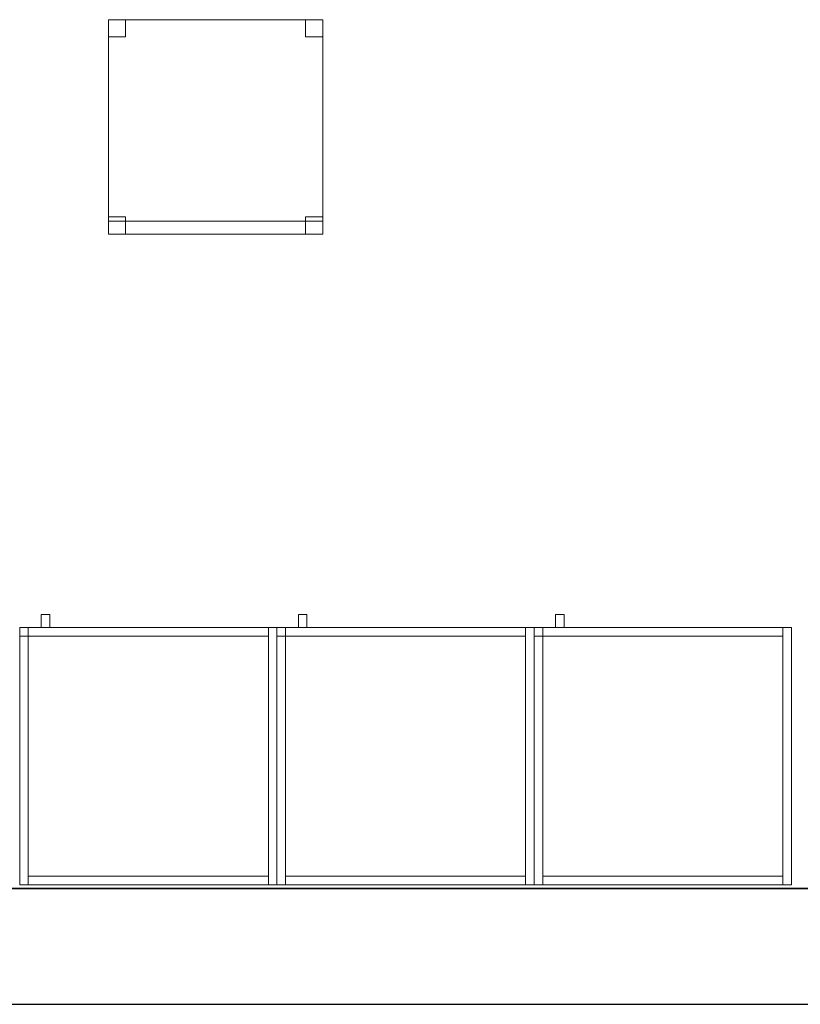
# Model space of a CAD drawing. Header units: metres. Extents: x 397.7 to 427.5, y 12.7 to 28.4.
# Tile 3 of 129: x 403.8 to 405.6, y 12.8 to 15.1. Entities that reach past the tile are written whole.
import ezdxf

# ---------------------------------------------------------------- set-up
doc = ezdxf.new("R2010")
doc.units = ezdxf.units.M
doc.layers.add('01_SUELOS', color=7, linetype='Continuous', lineweight=25, true_color=0x007f00)
for name, color, linetype, lineweight in [('02_MOBILIARIO', 7, 'Continuous', 18), ('A-DETL-____-MBND', 7, 'Continuous', 18), ('A-WALL-____-MCUT', 7, 'Continuous', 25), ('A-WALL-____-OTLN', 7, 'Continuous', 25), ('Mobiliario', 7, 'Continuous', 18)]:
    doc.layers.add(name, color=color, linetype=linetype, lineweight=lineweight)

# ---------------------------------------------------------------- blocks, each defined once
blk = doc.blocks.new('Family - Cadira d_Oficina_P4-153838-07_PCI_P4')
at = {"layer": 'A-DETL-____-MBND', "color": 253, "true_color": 0xaaaaaa}
for p, q in [((0, 0.46), (0, 0.5)), ((0, 0.5), (0.04, 0.5)), ((0.04, 0.5), (0, 0.5)), ((0, 0.5), (0, 0.46)), ((0, 0.5), (0.5, 0.5)), ((0, 0), (0, 0.5)), ((0.5, 0.5), (0, 0.5)), ((0, 0.5), (0, 0)), ((0.04, 0.5), (0.04, 0.46)), ((0.04, 0.46), (0.04, 0.5)), ((0.46, 0.46), (0.46, 0.5)), ((0.46, 0.5), (0.5, 0.5)), ((0.5, 0.5), (0.46, 0.5)), ((0.46, 0.5), (0.46, 0.46)), ((0.5, 0.5), (0.5, 0.46)), ((0.5, 0.46), (0.5, 0.5)), ((0.5, 0.5), (0.5, 0)), ((0.5, 0), (0.5, 0.5)), ((0.04, 0.46), (0, 0.46)), ((0, 0.46), (0.04, 0.46)), ((0.5, 0.46), (0.46, 0.46)), ((0.46, 0.46), (0.5, 0.46)), ((0, 0), (0, 0.04)), ((0, 0.04), (0.04, 0.04)), ((0.04, 0.04), (0, 0.04)), ((0, 0.04), (0, 0)), ((0, 0), (0, 0.03)), ((0, 0.03), (0.5, 0.03)), ((0.5, 0.03), (0, 0.03)), ((0, 0.03), (0, 0)), ((0.04, 0.04), (0.04, 0)), ((0.04, 0), (0.04, 0.04)), ((0.46, 0), (0.46, 0.04)), ((0.46, 0.04), (0.5, 0.04)), ((0.5, 0.04), (0.46, 0.04)), ((0.46, 0.04), (0.46, 0)), ((0.5, 0.04), (0.5, 0)), ((0.5, 0), (0.5, 0.04)), ((0.5, 0.03), (0.5, 0)), ((0.5, 0), (0.5, 0.03)), ((0.5, 0), (0, 0)), ((0.04, 0), (0, 0)), ((0, 0), (0.04, 0)), ((0, 0), (0.5, 0)), ((0.5, 0), (0.46, 0)), ((0, 0), (0.5, 0)), ((0.5, 0), (0, 0)), ((0.46, 0), (0.5, 0))]:
    blk.add_line(p, q, dxfattribs=at)
blk = doc.blocks.new('Family - Armai 60x60x60_P4-153860-07_PCI_P4')
at = {"layer": 'A-DETL-____-MBND', "color": 253, "true_color": 0xaaaaaa}
for p, q in [((0.05, 0.6), (0.05, 0.63)), ((0.05, 0.63), (0.07, 0.63)), ((0.05, 0.6), (0.05, 0.63)), ((0.07, 0.63), (0.05, 0.63)), ((0.07, 0.63), (0.07, 0.6)), ((0.07, 0.6), (0.07, 0.63)), ((0, 0.6), (0.6, 0.6)), ((0.6, 0.6), (0, 0.6)), ((0, 0), (0, 0.6)), ((0, 0.6), (0, 0)), ((0, 0.6), (0.02, 0.6)), ((0.02, 0.6), (0, 0.6)), ((0, 0), (0, 0.6)), ((0, 0.6), (0, 0)), ((0, 0.58), (0, 0.6)), ((0, 0.6), (0, 0.58)), ((0, 0.6), (0.02, 0.6)), ((0.02, 0.6), (0, 0.6)), ((0, 0.6), (0.6, 0.6)), ((0.6, 0.6), (0, 0.6)), ((0, 0), (0, 0.6)), ((0, 0.6), (0, 0)), ((0.02, 0.58), (0.02, 0.6)), ((0.02, 0.6), (0.58, 0.6)), ((0.02, 0.58), (0.02, 0.6)), ((0.58, 0.6), (0.02, 0.6)), ((0.02, 0.6), (0.02, 0)), ((0.02, 0), (0.02, 0.6)), ((0.02, 0.6), (0.02, 0.58)), ((0.02, 0.6), (0.02, 0.58)), ((0.07, 0.6), (0.05, 0.6)), ((0.05, 0.6), (0.07, 0.6)), ((0.58, 0.6), (0.6, 0.6)), ((0.6, 0.6), (0.58, 0.6)), ((0.58, 0), (0.58, 0.6)), ((0.58, 0.6), (0.58, 0)), ((0.58, 0.6), (0.58, 0.58)), ((0.58, 0.58), (0.58, 0.6)), ((0.6, 0.6), (0.6, 0)), ((0.6, 0), (0.6, 0.6)), ((0.6, 0.6), (0.6, 0)), ((0.6, 0), (0.6, 0.6)), ((0.6, 0.6), (0.6, 0)), ((0.6, 0), (0.6, 0.6)), ((0.02, 0.58), (0, 0.58)), ((0, 0.58), (0.02, 0.58)), ((0.58, 0.58), (0.02, 0.58)), ((0.02, 0.58), (0.58, 0.58)), ((0.6, 0), (0, 0)), ((0, 0), (0.6, 0)), ((0.02, 0), (0, 0)), ((0.02, 0), (0, 0)), ((0.6, 0), (0, 0)), ((0, 0), (0.6, 0)), ((0.02, 0), (0.02, 0.02)), ((0.02, 0.02), (0.58, 0.02)), ((0.02, 0), (0.02, 0.02)), ((0.58, 0.02), (0.02, 0.02)), ((0.58, 0), (0.02, 0)), ((0.02, 0), (0.58, 0)), ((0.58, 0.02), (0.58, 0)), ((0.58, 0), (0.58, 0.02)), ((0.6, 0), (0.58, 0)), ((0.6, 0), (0.58, 0))]:
    blk.add_line(p, q, dxfattribs=at)
blk = doc.blocks.new('Family - Armai 60x60x60_P4-153882-07_PCI_P4')
at = {"layer": '02_MOBILIARIO', "color": 253, "true_color": 0xaaaaaa}
for p, q in [((0, 0.6), (0.6, 0.6)), ((0.6, 0.6), (0, 0.6)), ((0, 0), (0, 0.6)), ((0, 0.6), (0, 0)), ((0.02, 0.6), (0, 0.6)), ((0, 0), (0, 0.6)), ((0, 0.6), (0, 0.58)), ((0, 0.6), (0.02, 0.6)), ((0.02, 0.6), (0.02, 0)), ((0.02, 0.6), (0.02, 0.58)), ((0.02, 0.58), (0.02, 0.6)), ((0.02, 0.6), (0.58, 0.6)), ((0.58, 0.58), (0.58, 0.6)), ((0.6, 0.6), (0.58, 0.6)), ((0.58, 0), (0.58, 0.6)), ((0.6, 0.6), (0.6, 0)), ((0.6, 0), (0.6, 0.6)), ((0.6, 0.6), (0.6, 0)), ((0.02, 0.58), (0, 0.58)), ((0.58, 0.58), (0.02, 0.58)), ((0.6, 0), (0, 0)), ((0, 0), (0.6, 0)), ((0.02, 0), (0, 0)), ((0.02, 0), (0.02, 0.02)), ((0.02, 0.02), (0.58, 0.02)), ((0.58, 0), (0.02, 0)), ((0.58, 0), (0.58, 0.02)), ((0.6, 0), (0.58, 0))]:
    blk.add_line(p, q, dxfattribs=at)
at = {"layer": 'Mobiliario', "color": 253, "true_color": 0xaaaaaa}
for p, q in [((0.02, 0.6), (0, 0.6)), ((0, 0.6), (0, 0)), ((0, 0.6), (0, 0.58)), ((0.02, 0.6), (0, 0.6)), ((0.02, 0), (0.02, 0.6)), ((0.02, 0.58), (0.02, 0.6)), ((0.58, 0.6), (0.02, 0.6)), ((0.02, 0.6), (0.02, 0.58)), ((0.58, 0.58), (0.58, 0.6)), ((0.6, 0.6), (0.58, 0.6)), ((0.58, 0.6), (0.58, 0)), ((0.6, 0), (0.6, 0.6)), ((0, 0.58), (0.02, 0.58)), ((0.02, 0.58), (0.58, 0.58)), ((0, 0), (0.02, 0)), ((0.58, 0.02), (0.02, 0.02)), ((0.02, 0.02), (0.02, 0)), ((0.02, 0), (0.58, 0)), ((0.58, 0), (0.58, 0.02)), ((0.58, 0), (0.6, 0))]:
    blk.add_line(p, q, dxfattribs=at)
blk = doc.blocks.new('Family - Armai 60x60x60_P4-154049-07_PCI_P4')
at = {"layer": '02_MOBILIARIO', "color": 253, "true_color": 0xaaaaaa}
for p, q in [((0, 0.6), (0, 0.58)), ((0, 0.6), (0.02, 0.6)), ((0.02, 0.6), (0, 0.6)), ((0, 0), (0, 0.6)), ((0, 0.6), (0.6, 0.6)), ((0.6, 0.6), (0, 0.6)), ((0, 0), (0, 0.6)), ((0, 0.6), (0, 0)), ((0.02, 0.58), (0.02, 0.6)), ((0.02, 0.6), (0.58, 0.6)), ((0.02, 0.6), (0.02, 0.58)), ((0.02, 0.6), (0.02, 0)), ((0.6, 0.6), (0.58, 0.6)), ((0.58, 0), (0.58, 0.6)), ((0.58, 0.58), (0.58, 0.6)), ((0.6, 0.6), (0.6, 0)), ((0.6, 0.6), (0.6, 0)), ((0.6, 0), (0.6, 0.6)), ((0.02, 0.58), (0, 0.58)), ((0.58, 0.58), (0.02, 0.58)), ((0.02, 0), (0, 0)), ((0.6, 0), (0, 0)), ((0, 0), (0.6, 0)), ((0.02, 0), (0.02, 0.02)), ((0.02, 0.02), (0.58, 0.02)), ((0.58, 0), (0.02, 0)), ((0.58, 0), (0.58, 0.02)), ((0.6, 0), (0.58, 0))]:
    blk.add_line(p, q, dxfattribs=at)
at = {"layer": 'Mobiliario', "color": 253, "true_color": 0xaaaaaa}
for p, q in [((0, 0.6), (0, 0.58)), ((0.02, 0.6), (0, 0.6)), ((0.02, 0.6), (0, 0.6)), ((0, 0.6), (0, 0)), ((0.58, 0.6), (0.02, 0.6)), ((0.02, 0.6), (0.02, 0.58)), ((0.02, 0.58), (0.02, 0.6)), ((0.02, 0), (0.02, 0.6)), ((0.6, 0.6), (0.58, 0.6)), ((0.58, 0.6), (0.58, 0)), ((0.58, 0.58), (0.58, 0.6)), ((0.6, 0), (0.6, 0.6)), ((0, 0.58), (0.02, 0.58)), ((0.02, 0.58), (0.58, 0.58)), ((0, 0), (0.02, 0)), ((0.58, 0.02), (0.02, 0.02)), ((0.02, 0.02), (0.02, 0)), ((0.02, 0), (0.58, 0)), ((0.58, 0), (0.58, 0.02)), ((0.58, 0), (0.6, 0))]:
    blk.add_line(p, q, dxfattribs=at)
blk = doc.blocks.new('Family - Armai 60x60x60_P4-154076-07_PCI_P4')
at = {"layer": 'A-DETL-____-MBND', "color": 253, "true_color": 0xaaaaaa}
for p, q in [((0.05, 0.6), (0.05, 0.63)), ((0.05, 0.63), (0.07, 0.63)), ((0.05, 0.6), (0.05, 0.63)), ((0.07, 0.63), (0.05, 0.63)), ((0.07, 0.63), (0.07, 0.6)), ((0.07, 0.6), (0.07, 0.63)), ((0, 0.6), (0.02, 0.6)), ((0.02, 0.6), (0, 0.6)), ((0, 0), (0, 0.6)), ((0, 0.6), (0, 0)), ((0, 0.58), (0, 0.6)), ((0, 0.6), (0, 0.58)), ((0, 0.6), (0.02, 0.6)), ((0.02, 0.6), (0, 0.6)), ((0, 0.6), (0.6, 0.6)), ((0.6, 0.6), (0, 0.6)), ((0, 0), (0, 0.6)), ((0, 0.6), (0, 0)), ((0, 0.6), (0.6, 0.6)), ((0.6, 0.6), (0, 0.6)), ((0, 0), (0, 0.6)), ((0, 0.6), (0, 0)), ((0.02, 0.6), (0.02, 0)), ((0.02, 0), (0.02, 0.6)), ((0.02, 0.6), (0.02, 0.58)), ((0.02, 0.6), (0.02, 0.58)), ((0.02, 0.58), (0.02, 0.6)), ((0.02, 0.6), (0.58, 0.6)), ((0.02, 0.58), (0.02, 0.6)), ((0.58, 0.6), (0.02, 0.6)), ((0.07, 0.6), (0.05, 0.6)), ((0.05, 0.6), (0.07, 0.6)), ((0.58, 0.6), (0.58, 0.58)), ((0.58, 0.58), (0.58, 0.6)), ((0.58, 0.6), (0.6, 0.6)), ((0.6, 0.6), (0.58, 0.6)), ((0.58, 0), (0.58, 0.6)), ((0.58, 0.6), (0.58, 0)), ((0.6, 0.6), (0.6, 0)), ((0.6, 0), (0.6, 0.6)), ((0.6, 0.6), (0.6, 0)), ((0.6, 0), (0.6, 0.6)), ((0.6, 0.6), (0.6, 0)), ((0.6, 0), (0.6, 0.6)), ((0.02, 0.58), (0, 0.58)), ((0, 0.58), (0.02, 0.58)), ((0.58, 0.58), (0.02, 0.58)), ((0.02, 0.58), (0.58, 0.58)), ((0.02, 0), (0, 0)), ((0.02, 0), (0, 0)), ((0.6, 0), (0, 0)), ((0, 0), (0.6, 0)), ((0.6, 0), (0, 0)), ((0, 0), (0.6, 0)), ((0.02, 0), (0.02, 0.02)), ((0.02, 0.02), (0.58, 0.02)), ((0.02, 0), (0.02, 0.02)), ((0.58, 0.02), (0.02, 0.02)), ((0.58, 0), (0.02, 0)), ((0.02, 0), (0.58, 0)), ((0.58, 0.02), (0.58, 0)), ((0.58, 0), (0.58, 0.02)), ((0.6, 0), (0.58, 0)), ((0.6, 0), (0.58, 0))]:
    blk.add_line(p, q, dxfattribs=at)
blk = doc.blocks.new('Family - Armai 60x60x60_P4-154172-07_PCI_P4')
at = {"layer": 'A-DETL-____-MBND', "color": 253, "true_color": 0xaaaaaa}
for p, q in [((0.05, 0.6), (0.05, 0.63)), ((0.05, 0.63), (0.07, 0.63)), ((0.05, 0.6), (0.05, 0.63)), ((0.07, 0.63), (0.05, 0.63)), ((0.07, 0.63), (0.07, 0.6)), ((0.07, 0.6), (0.07, 0.63)), ((0, 0.58), (0, 0.6)), ((0, 0.6), (0, 0.58)), ((0, 0.6), (0.02, 0.6)), ((0.02, 0.6), (0, 0.6)), ((0, 0.6), (0.6, 0.6)), ((0.6, 0.6), (0, 0.6)), ((0, 0), (0, 0.6)), ((0, 0.6), (0, 0)), ((0, 0.6), (0.02, 0.6)), ((0.02, 0.6), (0, 0.6)), ((0, 0), (0, 0.6)), ((0, 0.6), (0, 0)), ((0, 0.6), (0.6, 0.6)), ((0.6, 0.6), (0, 0.6)), ((0, 0), (0, 0.6)), ((0, 0.6), (0, 0)), ((0.02, 0.58), (0.02, 0.6)), ((0.02, 0.6), (0.58, 0.6)), ((0.02, 0.58), (0.02, 0.6)), ((0.58, 0.6), (0.02, 0.6)), ((0.02, 0.6), (0.02, 0.58)), ((0.02, 0.6), (0.02, 0.58)), ((0.02, 0.6), (0.02, 0)), ((0.02, 0), (0.02, 0.6)), ((0.07, 0.6), (0.05, 0.6)), ((0.05, 0.6), (0.07, 0.6)), ((0.58, 0.6), (0.58, 0.58)), ((0.58, 0.58), (0.58, 0.6)), ((0.58, 0.6), (0.6, 0.6)), ((0.6, 0.6), (0.58, 0.6)), ((0.58, 0), (0.58, 0.6)), ((0.58, 0.6), (0.58, 0)), ((0.6, 0.6), (0.6, 0)), ((0.6, 0), (0.6, 0.6)), ((0.6, 0.6), (0.6, 0)), ((0.6, 0), (0.6, 0.6)), ((0.6, 0.6), (0.6, 0)), ((0.6, 0), (0.6, 0.6)), ((0.02, 0.58), (0, 0.58)), ((0, 0.58), (0.02, 0.58)), ((0.58, 0.58), (0.02, 0.58)), ((0.02, 0.58), (0.58, 0.58)), ((0.6, 0), (0, 0)), ((0, 0), (0.6, 0)), ((0.02, 0), (0, 0)), ((0.02, 0), (0, 0)), ((0.6, 0), (0, 0)), ((0, 0), (0.6, 0)), ((0.02, 0), (0.02, 0.02)), ((0.02, 0.02), (0.58, 0.02)), ((0.02, 0), (0.02, 0.02)), ((0.58, 0.02), (0.02, 0.02)), ((0.58, 0), (0.02, 0)), ((0.02, 0), (0.58, 0)), ((0.58, 0.02), (0.58, 0)), ((0.58, 0), (0.58, 0.02)), ((0.6, 0), (0.58, 0)), ((0.6, 0), (0.58, 0))]:
    blk.add_line(p, q, dxfattribs=at)
blk = doc.blocks.new('Family - Mur P4-154190-07_PCI_P4')
at = {"layer": 'A-WALL-____-MCUT', "color": 253, "true_color": 0xaaaaaa}
for p, q in [((25.4717, 0.27), (0.0535, 0.27)), ((0, 0), (25.4157, 0))]:
    blk.add_line(p, q, dxfattribs=at)
at = {"layer": 'A-WALL-____-OTLN', "color": 253, "true_color": 0xaaaaaa}
for p, q in [((25.4717, 0.27), (0.0535, 0.27)), ((0, 0), (25.4157, 0))]:
    blk.add_line(p, q, dxfattribs=at)
at = {"layer": 'A-WALL-____-OTLN', "color": 253, "lineweight": 18, "true_color": 0xaaaaaa}
blk.add_line((0, 0), (25.4157, 0), dxfattribs=at)
blk = doc.blocks.new('Family - Armai 60x60x60_P4-154202-07_PCI_P4')
at = {"layer": '02_MOBILIARIO', "color": 253, "true_color": 0xaaaaaa}
for p, q in [((0.02, 0.6), (0, 0.6)), ((0, 0), (0, 0.6)), ((0, 0.6), (0.6, 0.6)), ((0.6, 0.6), (0, 0.6)), ((0, 0), (0, 0.6)), ((0, 0.6), (0, 0)), ((0, 0.6), (0, 0.58)), ((0, 0.6), (0.02, 0.6)), ((0.02, 0.6), (0.02, 0)), ((0.02, 0.6), (0.02, 0.58)), ((0.02, 0.58), (0.02, 0.6)), ((0.02, 0.6), (0.58, 0.6)), ((0.58, 0.58), (0.58, 0.6)), ((0.6, 0.6), (0.58, 0.6)), ((0.58, 0), (0.58, 0.6)), ((0.6, 0.6), (0.6, 0)), ((0.6, 0), (0.6, 0.6)), ((0.6, 0.6), (0.6, 0)), ((0.02, 0.58), (0, 0.58)), ((0.58, 0.58), (0.02, 0.58)), ((0.02, 0), (0, 0)), ((0.6, 0), (0, 0)), ((0, 0), (0.6, 0)), ((0.02, 0), (0.02, 0.02)), ((0.02, 0.02), (0.58, 0.02)), ((0.58, 0), (0.02, 0)), ((0.58, 0), (0.58, 0.02)), ((0.6, 0), (0.58, 0))]:
    blk.add_line(p, q, dxfattribs=at)
at = {"layer": 'Mobiliario', "color": 253, "true_color": 0xaaaaaa}
for p, q in [((0.02, 0.6), (0, 0.6)), ((0, 0.6), (0, 0)), ((0, 0.6), (0, 0.58)), ((0.02, 0.6), (0, 0.6)), ((0.02, 0), (0.02, 0.6)), ((0.02, 0.58), (0.02, 0.6)), ((0.58, 0.6), (0.02, 0.6)), ((0.02, 0.6), (0.02, 0.58)), ((0.58, 0.58), (0.58, 0.6)), ((0.6, 0.6), (0.58, 0.6)), ((0.58, 0.6), (0.58, 0)), ((0.6, 0), (0.6, 0.6)), ((0, 0.58), (0.02, 0.58)), ((0.02, 0.58), (0.58, 0.58)), ((0, 0), (0.02, 0)), ((0.58, 0.02), (0.02, 0.02)), ((0.02, 0.02), (0.02, 0)), ((0.02, 0), (0.58, 0)), ((0.58, 0), (0.58, 0.02)), ((0.58, 0), (0.6, 0))]:
    blk.add_line(p, q, dxfattribs=at)
blk = doc.blocks.new('Family - Armai 60x60x60_P4-154280-07_PCI_P4')
at = {"layer": 'A-DETL-____-MBND', "color": 253, "true_color": 0xaaaaaa}
for p, q in [((0.05, 0.6), (0.05, 0.63)), ((0.05, 0.63), (0.07, 0.63)), ((0.05, 0.6), (0.05, 0.63)), ((0.07, 0.63), (0.05, 0.63)), ((0.07, 0.63), (0.07, 0.6)), ((0.07, 0.6), (0.07, 0.63)), ((0, 0.6), (0.6, 0.6)), ((0.6, 0.6), (0, 0.6)), ((0, 0), (0, 0.6)), ((0, 0.6), (0, 0)), ((0, 0.6), (0.02, 0.6)), ((0.02, 0.6), (0, 0.6)), ((0, 0), (0, 0.6)), ((0, 0.6), (0, 0)), ((0, 0.58), (0, 0.6)), ((0, 0.6), (0, 0.58)), ((0, 0.6), (0.02, 0.6)), ((0.02, 0.6), (0, 0.6)), ((0, 0.6), (0.6, 0.6)), ((0.6, 0.6), (0, 0.6)), ((0, 0), (0, 0.6)), ((0, 0.6), (0, 0)), ((0.02, 0.6), (0.02, 0)), ((0.02, 0), (0.02, 0.6)), ((0.02, 0.6), (0.02, 0.58)), ((0.02, 0.6), (0.02, 0.58)), ((0.02, 0.58), (0.02, 0.6)), ((0.02, 0.6), (0.58, 0.6)), ((0.02, 0.58), (0.02, 0.6)), ((0.58, 0.6), (0.02, 0.6)), ((0.07, 0.6), (0.05, 0.6)), ((0.05, 0.6), (0.07, 0.6)), ((0.58, 0.6), (0.6, 0.6)), ((0.6, 0.6), (0.58, 0.6)), ((0.58, 0), (0.58, 0.6)), ((0.58, 0.6), (0.58, 0)), ((0.58, 0.6), (0.58, 0.58)), ((0.58, 0.58), (0.58, 0.6)), ((0.6, 0.6), (0.6, 0)), ((0.6, 0), (0.6, 0.6)), ((0.6, 0.6), (0.6, 0)), ((0.6, 0), (0.6, 0.6)), ((0.6, 0.6), (0.6, 0)), ((0.6, 0), (0.6, 0.6)), ((0.02, 0.58), (0, 0.58)), ((0, 0.58), (0.02, 0.58)), ((0.58, 0.58), (0.02, 0.58)), ((0.02, 0.58), (0.58, 0.58)), ((0.6, 0), (0, 0)), ((0, 0), (0.6, 0)), ((0.02, 0), (0, 0)), ((0.02, 0), (0, 0)), ((0.6, 0), (0, 0)), ((0, 0), (0.6, 0)), ((0.02, 0), (0.02, 0.02)), ((0.02, 0.02), (0.58, 0.02)), ((0.02, 0), (0.02, 0.02)), ((0.58, 0.02), (0.02, 0.02)), ((0.58, 0), (0.02, 0)), ((0.02, 0), (0.58, 0)), ((0.58, 0.02), (0.58, 0)), ((0.58, 0), (0.58, 0.02)), ((0.6, 0), (0.58, 0)), ((0.6, 0), (0.58, 0))]:
    blk.add_line(p, q, dxfattribs=at)
blk = doc.blocks.new('Family - Armai 60x60x60_P4-154371-07_PCI_P4')
at = {"layer": 'A-DETL-____-MBND', "color": 253, "true_color": 0xaaaaaa}
for p, q in [((0.05, 0.6), (0.05, 0.63)), ((0.05, 0.63), (0.07, 0.63)), ((0.05, 0.6), (0.05, 0.63)), ((0.07, 0.63), (0.05, 0.63)), ((0.07, 0.63), (0.07, 0.6)), ((0.07, 0.6), (0.07, 0.63)), ((0, 0.6), (0.6, 0.6)), ((0.6, 0.6), (0, 0.6)), ((0, 0), (0, 0.6)), ((0, 0.6), (0, 0)), ((0, 0.58), (0, 0.6)), ((0, 0.6), (0, 0.58)), ((0, 0.6), (0.02, 0.6)), ((0.02, 0.6), (0, 0.6)), ((0, 0.6), (0.02, 0.6)), ((0.02, 0.6), (0, 0.6)), ((0, 0), (0, 0.6)), ((0, 0.6), (0, 0)), ((0, 0.6), (0.6, 0.6)), ((0.6, 0.6), (0, 0.6)), ((0, 0), (0, 0.6)), ((0, 0.6), (0, 0)), ((0.02, 0.58), (0.02, 0.6)), ((0.02, 0.6), (0.58, 0.6)), ((0.02, 0.58), (0.02, 0.6)), ((0.58, 0.6), (0.02, 0.6)), ((0.02, 0.6), (0.02, 0.58)), ((0.02, 0.6), (0.02, 0.58)), ((0.02, 0.6), (0.02, 0)), ((0.02, 0), (0.02, 0.6)), ((0.07, 0.6), (0.05, 0.6)), ((0.05, 0.6), (0.07, 0.6)), ((0.58, 0.6), (0.58, 0.58)), ((0.58, 0.58), (0.58, 0.6)), ((0.58, 0.6), (0.6, 0.6)), ((0.6, 0.6), (0.58, 0.6)), ((0.58, 0), (0.58, 0.6)), ((0.58, 0.6), (0.58, 0)), ((0.6, 0.6), (0.6, 0)), ((0.6, 0), (0.6, 0.6)), ((0.6, 0.6), (0.6, 0)), ((0.6, 0), (0.6, 0.6)), ((0.6, 0.6), (0.6, 0)), ((0.6, 0), (0.6, 0.6)), ((0.02, 0.58), (0, 0.58)), ((0, 0.58), (0.02, 0.58)), ((0.58, 0.58), (0.02, 0.58)), ((0.02, 0.58), (0.58, 0.58)), ((0.6, 0), (0, 0)), ((0, 0), (0.6, 0)), ((0.02, 0), (0, 0)), ((0.02, 0), (0, 0)), ((0.6, 0), (0, 0)), ((0, 0), (0.6, 0)), ((0.02, 0), (0.02, 0.02)), ((0.02, 0.02), (0.58, 0.02)), ((0.02, 0), (0.02, 0.02)), ((0.58, 0.02), (0.02, 0.02)), ((0.58, 0), (0.02, 0)), ((0.02, 0), (0.58, 0)), ((0.58, 0.02), (0.58, 0)), ((0.58, 0), (0.58, 0.02)), ((0.6, 0), (0.58, 0)), ((0.6, 0), (0.58, 0))]:
    blk.add_line(p, q, dxfattribs=at)
blk = doc.blocks.new('Family - Armai 60x60x60_P4-154478-07_PCI_P4')
at = {"layer": 'A-DETL-____-MBND', "color": 253, "true_color": 0xaaaaaa}
for p, q in [((0.05, 0.6), (0.05, 0.63)), ((0.05, 0.63), (0.07, 0.63)), ((0.05, 0.6), (0.05, 0.63)), ((0.07, 0.63), (0.05, 0.63)), ((0.07, 0.63), (0.07, 0.6)), ((0.07, 0.6), (0.07, 0.63)), ((0, 0.6), (0.02, 0.6)), ((0.02, 0.6), (0, 0.6)), ((0, 0), (0, 0.6)), ((0, 0.6), (0, 0)), ((0, 0.58), (0, 0.6)), ((0, 0.6), (0, 0.58)), ((0, 0.6), (0.02, 0.6)), ((0.02, 0.6), (0, 0.6)), ((0, 0.6), (0.6, 0.6)), ((0.6, 0.6), (0, 0.6)), ((0, 0), (0, 0.6)), ((0, 0.6), (0, 0)), ((0, 0.6), (0.6, 0.6)), ((0.6, 0.6), (0, 0.6)), ((0, 0), (0, 0.6)), ((0, 0.6), (0, 0)), ((0.02, 0.6), (0.02, 0)), ((0.02, 0), (0.02, 0.6)), ((0.02, 0.58), (0.02, 0.6)), ((0.02, 0.6), (0.58, 0.6)), ((0.02, 0.58), (0.02, 0.6)), ((0.58, 0.6), (0.02, 0.6)), ((0.02, 0.6), (0.02, 0.58)), ((0.02, 0.6), (0.02, 0.58)), ((0.07, 0.6), (0.05, 0.6)), ((0.05, 0.6), (0.07, 0.6)), ((0.58, 0.6), (0.6, 0.6)), ((0.6, 0.6), (0.58, 0.6)), ((0.58, 0), (0.58, 0.6)), ((0.58, 0.6), (0.58, 0)), ((0.58, 0.6), (0.58, 0.58)), ((0.58, 0.58), (0.58, 0.6)), ((0.6, 0.6), (0.6, 0)), ((0.6, 0), (0.6, 0.6)), ((0.6, 0.6), (0.6, 0)), ((0.6, 0), (0.6, 0.6)), ((0.6, 0.6), (0.6, 0)), ((0.6, 0), (0.6, 0.6)), ((0.02, 0.58), (0, 0.58)), ((0, 0.58), (0.02, 0.58)), ((0.58, 0.58), (0.02, 0.58)), ((0.02, 0.58), (0.58, 0.58)), ((0.02, 0), (0, 0)), ((0.02, 0), (0, 0)), ((0.6, 0), (0, 0)), ((0, 0), (0.6, 0)), ((0.6, 0), (0, 0)), ((0, 0), (0.6, 0)), ((0.02, 0), (0.02, 0.02)), ((0.02, 0.02), (0.58, 0.02)), ((0.02, 0), (0.02, 0.02)), ((0.58, 0.02), (0.02, 0.02)), ((0.58, 0), (0.02, 0)), ((0.02, 0), (0.58, 0)), ((0.58, 0.02), (0.58, 0)), ((0.58, 0), (0.58, 0.02)), ((0.6, 0), (0.58, 0)), ((0.6, 0), (0.58, 0))]:
    blk.add_line(p, q, dxfattribs=at)
blk = doc.blocks.new('Family - LONDR55-XX_ZZ-ARQ-CAA-M3D-Londres55-154484-07_PCI_P4')
at = {"layer": '01_SUELOS', "color": 9, "true_color": 0xaad4aa}
for p, q in [((0, 0), (25.4182, 0)), ((25.4182, 0), (0, 0))]:
    blk.add_line(p, q, dxfattribs=at)
blk = doc.blocks.new('LONDR55-XX_ZZ-ARQ-CAA-M3D-Londres55_ifc-1-07_PCI_P4')
at = {"layer": '01_SUELOS', "color": 253, "lineweight": 18, "true_color": 0xaaaaaa}
blk.add_blockref('Family - LONDR55-XX_ZZ-ARQ-CAA-M3D-Londres55-154484-07_PCI_P4', (398.2952, 13.1106), dxfattribs=at)
at = {"layer": '02_MOBILIARIO', "color": 253, "lineweight": 18, "true_color": 0xaaaaaa}
for name, p in [('Family - Cadira d_Oficina_P4-153838-07_PCI_P4', (404.0023, 14.6372)), ('Family - Armai 60x60x60_P4-154371-07_PCI_P4', (403.7953, 13.1195)), ('Family - Armai 60x60x60_P4-154478-07_PCI_P4', (403.7953, 13.1195)), ('Family - Armai 60x60x60_P4-154076-07_PCI_P4', (404.3953, 13.1195)), ('Family - Armai 60x60x60_P4-154172-07_PCI_P4', (404.3953, 13.1195)), ('Family - Armai 60x60x60_P4-153860-07_PCI_P4', (404.9953, 13.1195)), ('Family - Armai 60x60x60_P4-154280-07_PCI_P4', (404.9953, 13.1195)), ('Family - Armai 60x60x60_P4-154202-07_PCI_P4', (403.7953, 13.1195)), ('Family - Armai 60x60x60_P4-154049-07_PCI_P4', (404.3953, 13.1195)), ('Family - Armai 60x60x60_P4-153882-07_PCI_P4', (404.9953, 13.1195))]:
    blk.add_blockref(name, p, dxfattribs=at)
at = {"layer": 'A-WALL-____-OTLN', "color": 253, "lineweight": 18, "true_color": 0xaaaaaa}
blk.add_blockref('Family - Mur P4-154190-07_PCI_P4', (398.2417, 12.8406), dxfattribs=at)

msp = doc.modelspace()

# ---------------------------------------------------------------- block references
at = {"lineweight": 5}
msp.add_blockref('LONDR55-XX_ZZ-ARQ-CAA-M3D-Londres55_ifc-1-07_PCI_P4', (0, 0), dxfattribs=at)

doc.saveas('drawing.dxf')
